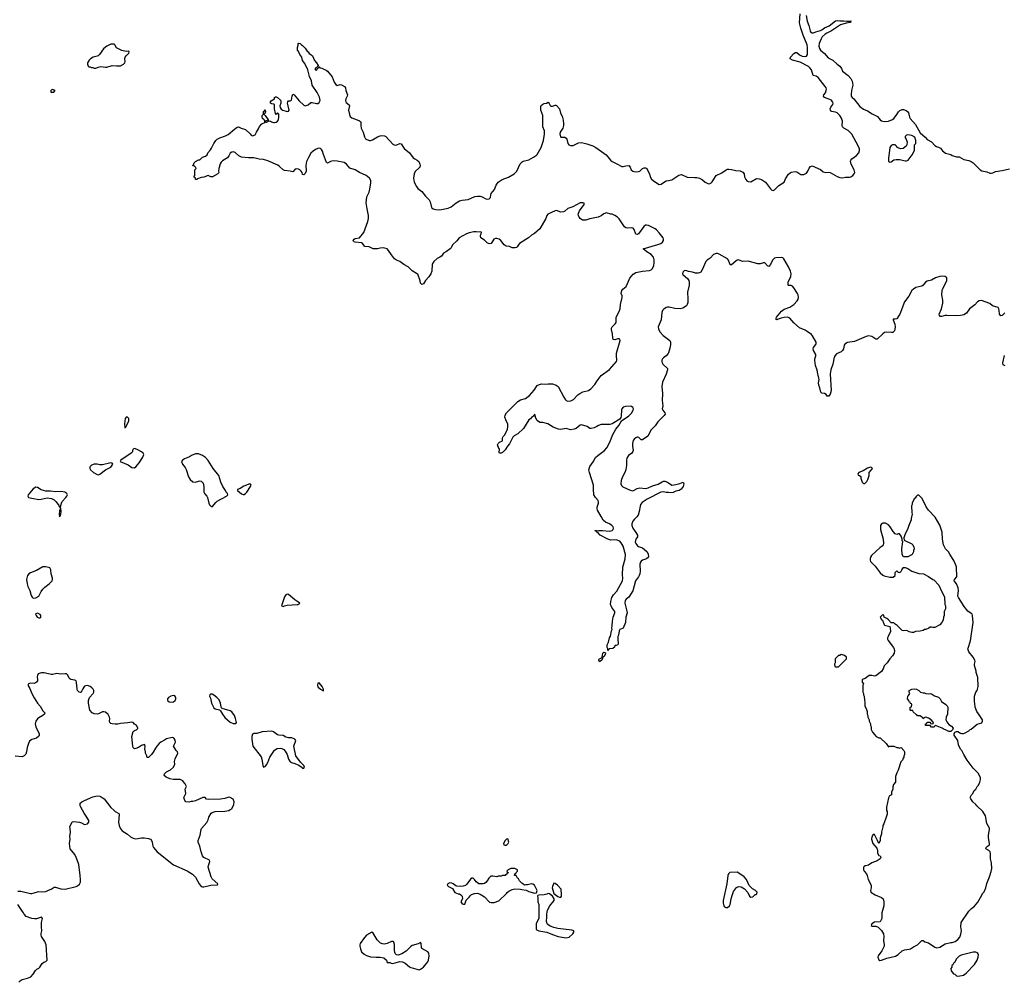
# Model space of a CAD drawing. Header units: inches. Extents: x 2323201 to 2563958, y 895391 to 1023096.
# Tile 154 of 196: x 2490655 to 2504840, y 995190 to 1009051. Entities that reach past the tile are written whole.
import ezdxf

# ---------------------------------------------------------------- set-up
doc = ezdxf.new("R2010")
doc.units = ezdxf.units.IN
doc.header["$MEASUREMENT"] = 0
for name, color, linetype in [('C4090', 7, 'Continuous'), ('C4999', 7, 'Continuous'), ('C5000', 7, 'Continuous'), ('C5909', 7, 'Continuous')]:
    doc.layers.add(name, color=color, linetype=linetype)

msp = doc.modelspace()

# ---------------------------------------------------------------- linework, layer by layer
at = {"layer": 'C4090', "color": 5, "elevation": 120}
for points in [[(2491970, 1008699), (2491910, 1008672), (2491890, 1008656), (2491864, 1008630), (2491804, 1008550), (2491787, 1008533), (2491770, 1008524), (2491712, 1008510), (2491674, 1008486), (2491658, 1008470), (2491631, 1008430), (2491631, 1008410), (2491641, 1008381), (2491650, 1008372), (2491670, 1008372), (2491690, 1008362), (2491710, 1008362), (2491730, 1008352), (2491750, 1008352), (2491786, 1008370), (2491823, 1008377), (2491890, 1008366), (2491910, 1008368), (2491990, 1008391), (2492050, 1008385), (2492110, 1008388), (2492151, 1008409), (2492169, 1008430), (2492173, 1008450), (2492169, 1008490), (2492177, 1008510), (2492190, 1008531), (2492228, 1008570), (2492234, 1008590), (2492230, 1008598), (2492190, 1008595), (2492126, 1008610), (2492050, 1008648), (2492028, 1008690), (2492017, 1008697)], [(2491130, 1008048), (2491110, 1008035), (2491105, 1008030), (2491102, 1008010), (2491110, 1008006), (2491130, 1008007), (2491146, 1008010), (2491166, 1008030)], [(2492210, 1003326), (2492190, 1003326), (2492173, 1003307), (2492165, 1003230), (2492170, 1003174), (2492182, 1003178), (2492226, 1003270), (2492226, 1003310)], [(2492310, 1002878), (2492290, 1002866), (2492282, 1002850), (2492282, 1002830), (2492262, 1002810), (2492112, 1002710), (2492102, 1002690), (2492219, 1002639), (2492270, 1002605), (2492310, 1002599), (2492330, 1002613), (2492377, 1002670), (2492429, 1002750), (2492444, 1002790), (2492435, 1002810), (2492408, 1002830), (2492350, 1002862)], [(2493230, 1002798), (2493190, 1002798), (2493130, 1002775), (2493102, 1002758), (2493030, 1002729), (2493002, 1002710), (2492985, 1002690), (2493001, 1002650), (2493041, 1002601), (2493055, 1002575), (2493085, 1002470), (2493113, 1002430), (2493150, 1002398), (2493190, 1002392), (2493230, 1002406), (2493250, 1002409), (2493270, 1002404), (2493297, 1002377), (2493310, 1002330), (2493306, 1002270), (2493309, 1002249), (2493318, 1002230), (2493351, 1002191), (2493362, 1002170), (2493379, 1002090), (2493390, 1002064), (2493410, 1002044), (2493430, 1002038), (2493480, 1002100), (2493502, 1002118), (2493633, 1002190), (2493653, 1002210), (2493649, 1002230), (2493629, 1002249), (2493622, 1002270), (2493582, 1002330), (2493554, 1002394), (2493524, 1002490), (2493443, 1002590), (2493370, 1002705), (2493330, 1002745), (2493290, 1002774)], [(2491970, 1002668), (2491850, 1002639), (2491810, 1002639), (2491770, 1002649), (2491730, 1002649), (2491690, 1002635), (2491670, 1002618), (2491666, 1002610), (2491667, 1002590), (2491676, 1002570), (2491721, 1002530), (2491770, 1002503), (2491790, 1002499), (2491810, 1002507), (2491890, 1002567), (2491969, 1002610), (2491995, 1002650), (2491990, 1002666)], [(2490890, 1002319), (2490850, 1002295), (2490778, 1002210), (2490771, 1002190), (2490782, 1002170), (2490830, 1002159), (2490930, 1002144), (2490967, 1002147), (2491050, 1002165), (2491115, 1002155), (2491150, 1002136), (2491182, 1002110), (2491218, 1002058), (2491230, 1002031), (2491243, 1002037), (2491258, 1002090), (2491269, 1002111), (2491320, 1002170), (2491334, 1002190), (2491342, 1002210), (2491336, 1002230), (2491307, 1002246), (2491255, 1002255), (2491170, 1002254), (2491097, 1002263), (2491030, 1002263), (2490963, 1002283), (2490910, 1002313)], [(2493970, 1002369), (2493886, 1002334), (2493830, 1002299), (2493793, 1002287), (2493792, 1002270), (2493850, 1002226), (2493876, 1002216), (2493890, 1002216), (2493910, 1002227), (2493929, 1002250), (2493981, 1002330), (2493989, 1002350), (2493982, 1002362)], [(2491250, 1002018), (2491244, 1002016), (2491230, 1001978), (2491223, 1001930), (2491230, 1001891), (2491244, 1001910), (2491250, 1001932), (2491254, 1001970)], [(2491030, 1001173), (2490990, 1001172), (2490900, 1001120), (2490810, 1001087), (2490786, 1001070), (2490770, 1001047), (2490755, 1000990), (2490762, 1000930), (2490772, 1000890), (2490801, 1000830), (2490821, 1000761), (2490834, 1000734), (2490850, 1000723), (2490890, 1000726), (2490930, 1000750), (2490963, 1000817), (2490988, 1000852), (2491018, 1000882), (2491082, 1000930), (2491121, 1000970), (2491127, 1000990), (2491127, 1001010), (2491109, 1001070), (2491106, 1001130), (2491090, 1001157)], [(2494510, 1000779), (2494490, 1000769), (2494470, 1000741), (2494428, 1000610), (2494450, 1000601), (2494470, 1000609), (2494510, 1000620), (2494652, 1000628), (2494662, 1000630), (2494689, 1000650), (2494618, 1000698), (2494530, 1000772)], [(2490910, 1000504), (2490890, 1000497), (2490885, 1000490), (2490891, 1000470), (2490908, 1000450), (2490930, 1000439), (2490950, 1000439), (2490959, 1000450), (2490962, 1000470), (2490950, 1000486), (2490930, 1000498)]]:
    msp.add_lwpolyline(points, close=True, dxfattribs=at)
at = {"layer": 'C4090', "color": 5, "elevation": 80}
for points in [[(2499122, 1000000), (2499118, 1000010), (2499119, 1000050), (2499139, 1000090), (2499154, 1000150), (2499166, 1000174), (2499179, 1000250), (2499189, 1000270), (2499185, 1000290), (2499193, 1000330), (2499194, 1000390), (2499204, 1000450), (2499227, 1000510), (2499229, 1000530), (2499186, 1000586), (2499175, 1000610), (2499169, 1000630), (2499170, 1000674), (2499187, 1000730), (2499208, 1000770), (2499257, 1000823), (2499338, 1000970), (2499344, 1001010), (2499338, 1001058), (2499346, 1001170), (2499379, 1001290), (2499382, 1001350), (2499348, 1001470), (2499320, 1001520), (2499300, 1001540), (2499250, 1001561), (2499170, 1001559), (2499130, 1001570), (2499019, 1001630), (2498985, 1001665), (2498969, 1001670), (2498963, 1001683), (2498946, 1001690), (2498946, 1001694), (2498963, 1001697), (2498990, 1001691), (2499004, 1001696), (2499050, 1001697), (2499154, 1001686), (2499190, 1001697), (2499203, 1001710), (2499210, 1001730), (2499203, 1001750), (2499185, 1001770), (2499151, 1001791), (2499095, 1001815), (2499063, 1001843), (2499030, 1001896), (2498981, 1001990), (2498976, 1002010), (2498977, 1002030), (2498996, 1002090), (2498996, 1002110), (2498987, 1002130), (2498950, 1002169), (2498929, 1002210), (2498920, 1002290), (2498921, 1002350), (2498862, 1002530), (2498855, 1002570), (2498870, 1002618), (2498916, 1002684), (2498953, 1002747), (2498983, 1002777), (2499081, 1002850), (2499116, 1002884), (2499164, 1002976), (2499196, 1003070), (2499244, 1003156), (2499286, 1003210), (2499325, 1003275), (2499430, 1003348), (2499470, 1003387), (2499495, 1003430), (2499497, 1003450), (2499490, 1003469), (2499470, 1003483), (2499450, 1003485), (2499381, 1003479), (2499350, 1003470), (2499330, 1003450), (2499325, 1003435), (2499320, 1003340), (2499317, 1003323), (2499302, 1003298), (2499190, 1003231), (2499158, 1003222), (2499070, 1003224), (2499030, 1003220), (2498993, 1003207), (2498970, 1003192), (2498930, 1003175), (2498890, 1003164), (2498870, 1003164), (2498830, 1003193), (2498750, 1003219), (2498730, 1003214), (2498670, 1003165), (2498644, 1003156), (2498590, 1003145), (2498530, 1003165), (2498450, 1003152), (2498417, 1003157), (2498343, 1003183), (2498262, 1003230), (2498190, 1003252), (2498148, 1003250), (2498114, 1003274), (2498105, 1003285), (2498086, 1003330), (2498082, 1003362), (2498070, 1003366), (2498058, 1003342), (2498030, 1003322), (2498016, 1003304), (2497990, 1003288), (2497950, 1003229), (2497915, 1003165), (2497830, 1003090), (2497780, 1003060), (2497759, 1003041), (2497710, 1002942), (2497681, 1002910), (2497650, 1002858), (2497610, 1002818), (2497590, 1002808), (2497566, 1002810), (2497558, 1002830), (2497566, 1002850), (2497566, 1002870), (2497558, 1002878), (2497539, 1002930), (2497548, 1002950), (2497568, 1002970), (2497613, 1002987), (2497613, 1003030), (2497621, 1003050), (2497645, 1003075), (2497684, 1003156), (2497690, 1003190), (2497686, 1003226), (2497657, 1003290), (2497646, 1003330), (2497650, 1003356), (2497670, 1003390), (2497830, 1003554), (2497870, 1003577), (2497943, 1003597), (2498000, 1003640), (2498065, 1003715), (2498110, 1003784), (2498130, 1003795), (2498172, 1003808), (2498230, 1003801), (2498270, 1003808), (2498330, 1003808), (2498386, 1003790), (2498412, 1003770), (2498494, 1003614), (2498519, 1003579), (2498530, 1003568), (2498550, 1003560), (2498597, 1003563), (2498636, 1003584), (2498698, 1003650), (2498724, 1003670), (2498770, 1003693), (2498850, 1003714), (2498882, 1003738), (2498941, 1003799), (2498973, 1003850), (2499034, 1003930), (2499150, 1004016), (2499252, 1004128), (2499260, 1004150), (2499251, 1004211), (2499253, 1004250), (2499307, 1004430), (2499299, 1004450), (2499290, 1004456), (2499270, 1004456), (2499230, 1004443), (2499207, 1004447), (2499199, 1004470), (2499196, 1004530), (2499180, 1004590), (2499182, 1004610), (2499190, 1004630), (2499233, 1004670), (2499248, 1004690), (2499247, 1004770), (2499292, 1004850), (2499308, 1004890), (2499312, 1004950), (2499336, 1005050), (2499333, 1005073), (2499321, 1005110), (2499328, 1005150), (2499344, 1005170), (2499394, 1005210), (2499447, 1005330), (2499491, 1005389), (2499530, 1005410), (2499630, 1005432), (2499730, 1005441), (2499751, 1005449), (2499772, 1005468), (2499789, 1005510), (2499796, 1005550), (2499795, 1005595), (2499785, 1005630), (2499751, 1005671), (2499689, 1005710), (2499638, 1005750), (2499850, 1005813), (2499890, 1005830), (2499916, 1005850), (2499930, 1005870), (2499931, 1005890), (2499926, 1005910), (2499870, 1005984), (2499830, 1006025), (2499810, 1006038), (2499714, 1006090), (2499687, 1006093), (2499669, 1006091), (2499646, 1006074), (2499570, 1005969), (2499550, 1005957), (2499530, 1005962), (2499510, 1006029), (2499494, 1006050), (2499470, 1006055), (2499410, 1006050), (2499390, 1006053), (2499370, 1006069), (2499290, 1006184), (2499266, 1006210), (2499230, 1006233), (2499191, 1006249), (2499170, 1006251), (2499110, 1006269), (2499070, 1006258), (2499030, 1006229), (2498990, 1006209), (2498870, 1006184), (2498810, 1006163), (2498765, 1006165), (2498730, 1006189), (2498713, 1006210), (2498704, 1006230), (2498702, 1006250), (2498721, 1006299), (2498789, 1006390), (2498788, 1006408), (2498770, 1006415), (2498730, 1006413), (2498623, 1006357), (2498550, 1006332), (2498510, 1006295), (2498490, 1006283), (2498450, 1006278), (2498390, 1006303), (2498370, 1006301), (2498266, 1006250), (2498248, 1006232), (2498234, 1006190), (2498150, 1006039), (2498070, 1005974), (2498030, 1005950), (2497987, 1005910), (2497858, 1005830), (2497839, 1005810), (2497821, 1005779), (2497811, 1005770), (2497795, 1005765), (2497750, 1005767), (2497710, 1005783), (2497662, 1005790), (2497635, 1005810), (2497589, 1005870), (2497563, 1005890), (2497530, 1005902), (2497510, 1005902), (2497488, 1005892), (2497450, 1005830), (2497430, 1005822), (2497410, 1005828), (2497390, 1005840), (2497350, 1005877), (2497299, 1005910), (2497292, 1005930), (2497292, 1005950), (2497304, 1005970), (2497306, 1005990), (2497230, 1005997), (2497196, 1005996), (2497130, 1005983), (2497090, 1005970), (2496988, 1005912), (2496953, 1005867), (2496889, 1005811), (2496872, 1005768), (2496858, 1005750), (2496806, 1005714), (2496759, 1005690), (2496730, 1005648), (2496710, 1005631), (2496669, 1005611), (2496623, 1005570), (2496600, 1005530), (2496594, 1005430), (2496579, 1005390), (2496551, 1005349), (2496502, 1005298), (2496472, 1005248), (2496450, 1005237), (2496430, 1005258), (2496424, 1005290), (2496390, 1005388), (2496370, 1005395), (2496310, 1005436), (2496251, 1005491), (2496190, 1005524), (2496130, 1005567), (2496085, 1005590), (2496057, 1005610), (2496010, 1005666), (2495970, 1005730), (2495950, 1005750), (2495930, 1005758), (2495890, 1005764), (2495850, 1005762), (2495810, 1005752), (2495750, 1005753), (2495690, 1005779), (2495630, 1005785), (2495596, 1005830), (2495580, 1005840), (2495486, 1005850), (2495473, 1005853), (2495463, 1005863), (2495459, 1005870), (2495474, 1005890), (2495490, 1005901), (2495550, 1005911), (2495611, 1005989), (2495673, 1006147), (2495681, 1006190), (2495679, 1006230), (2495659, 1006330), (2495648, 1006412), (2495658, 1006502), (2495689, 1006570), (2495699, 1006610), (2495716, 1006704), (2495716, 1006736), (2495694, 1006770), (2495646, 1006810), (2495550, 1006851), (2495490, 1006888), (2495410, 1006914), (2495365, 1006970), (2495330, 1006995), (2495230, 1007015), (2495170, 1007020), (2495131, 1007010), (2495090, 1006987), (2495074, 1006994), (2495032, 1007110), (2495020, 1007160), (2495004, 1007184), (2494990, 1007195), (2494970, 1007199), (2494950, 1007197), (2494918, 1007182), (2494881, 1007159), (2494852, 1007128), (2494814, 1007066), (2494787, 1007010), (2494778, 1006950), (2494781, 1006870), (2494770, 1006838), (2494750, 1006817), (2494730, 1006822), (2494724, 1006850), (2494711, 1006871), (2494690, 1006888), (2494670, 1006898), (2494650, 1006902), (2494623, 1006897), (2494590, 1006862), (2494552, 1006872), (2494470, 1006880), (2494450, 1006890), (2494399, 1006939), (2494375, 1006955), (2494230, 1007021), (2494170, 1007038), (2494104, 1007044), (2494030, 1007063), (2493950, 1007063), (2493850, 1007073), (2493814, 1007090), (2493759, 1007139), (2493730, 1007148), (2493710, 1007145), (2493690, 1007130), (2493676, 1007110), (2493670, 1007089), (2493650, 1007063), (2493579, 1007021), (2493558, 1007002), (2493544, 1006976), (2493530, 1006922), (2493523, 1006910), (2493521, 1006870), (2493525, 1006850), (2493520, 1006840), (2493512, 1006830), (2493434, 1006790), (2493410, 1006789), (2493370, 1006809), (2493310, 1006786), (2493270, 1006779), (2493218, 1006762), (2493210, 1006749), (2493189, 1006749), (2493186, 1006770), (2493166, 1006790), (2493178, 1006810), (2493178, 1006890), (2493198, 1006910), (2493190, 1006926), (2493170, 1006946), (2493150, 1006946), (2493148, 1006950), (2493158, 1006962), (2493169, 1006990), (2493190, 1007011), (2493230, 1007032), (2493250, 1007032), (2493289, 1007070), (2493330, 1007084), (2493356, 1007104), (2493367, 1007133), (2493405, 1007175), (2493420, 1007200), (2493452, 1007270), (2493481, 1007310), (2493502, 1007330), (2493539, 1007350), (2493621, 1007379), (2493661, 1007399), (2493750, 1007477), (2493790, 1007504), (2493810, 1007508), (2493847, 1007487), (2493910, 1007468), (2493978, 1007410), (2493992, 1007390), (2494010, 1007378), (2494048, 1007392), (2494066, 1007430), (2494098, 1007482), (2494110, 1007514), (2494146, 1007550), (2494187, 1007573), (2494188, 1007590), (2494178, 1007610), (2494155, 1007630), (2494148, 1007650), (2494148, 1007670), (2494168, 1007690), (2494169, 1007730), (2494182, 1007738), (2494190, 1007751), (2494194, 1007750), (2494198, 1007730), (2494190, 1007706), (2494178, 1007702), (2494174, 1007690), (2494190, 1007674), (2494234, 1007610), (2494234, 1007606), (2494194, 1007590), (2494198, 1007578), (2494210, 1007574), (2494250, 1007594), (2494271, 1007591), (2494282, 1007582), (2494310, 1007571), (2494328, 1007572), (2494350, 1007578), (2494368, 1007590), (2494382, 1007610), (2494389, 1007650), (2494388, 1007690), (2494370, 1007708), (2494350, 1007688), (2494340, 1007700), (2494327, 1007770), (2494328, 1007828), (2494316, 1007836), (2494290, 1007839), (2494268, 1007850), (2494268, 1007870), (2494276, 1007884), (2494326, 1007910), (2494328, 1007930), (2494340, 1007940), (2494350, 1007942), (2494370, 1007932), (2494411, 1007891), (2494417, 1007877), (2494419, 1007850), (2494403, 1007810), (2494408, 1007788), (2494422, 1007762), (2494447, 1007747), (2494510, 1007727), (2494530, 1007732), (2494539, 1007750), (2494522, 1007810), (2494515, 1007850), (2494518, 1007870), (2494530, 1007882), (2494550, 1007885), (2494570, 1007894), (2494579, 1007950), (2494590, 1007978), (2494610, 1007971), (2494681, 1007881), (2494750, 1007821), (2494770, 1007811), (2494810, 1007824), (2494850, 1007859), (2494870, 1007859), (2494930, 1007843), (2494950, 1007845), (2494970, 1007859), (2494982, 1007890), (2494975, 1007935), (2494942, 1008002), (2494870, 1008109), (2494858, 1008170), (2494830, 1008233), (2494808, 1008328), (2494761, 1008421), (2494730, 1008465), (2494722, 1008510), (2494690, 1008549), (2494665, 1008605), (2494658, 1008610), (2494658, 1008650), (2494666, 1008686), (2494666, 1008710), (2494670, 1008714), (2494694, 1008710), (2494714, 1008690), (2494730, 1008682), (2494770, 1008642), (2494798, 1008598), (2494811, 1008590), (2494825, 1008565), (2494850, 1008552), (2494874, 1008530), (2494902, 1008462), (2494930, 1008432), (2494954, 1008390), (2494954, 1008386), (2494914, 1008350), (2494914, 1008330), (2494930, 1008326), (2494938, 1008330), (2494946, 1008354), (2494962, 1008358), (2494966, 1008374), (2494970, 1008374), (2494978, 1008358), (2495010, 1008354), (2495037, 1008337), (2495070, 1008326), (2495090, 1008311), (2495156, 1008230), (2495188, 1008150), (2495210, 1008119), (2495230, 1008106), (2495270, 1008118), (2495290, 1008115), (2495336, 1008090), (2495351, 1008070), (2495356, 1008030), (2495376, 1007970), (2495375, 1007950), (2495353, 1007910), (2495348, 1007890), (2495353, 1007870), (2495361, 1007861), (2495404, 1007824), (2495408, 1007810), (2495392, 1007748), (2495405, 1007685), (2495418, 1007658), (2495439, 1007639), (2495517, 1007610), (2495553, 1007593), (2495563, 1007583), (2495569, 1007569), (2495569, 1007530), (2495577, 1007490), (2495606, 1007430), (2495623, 1007363), (2495637, 1007337), (2495690, 1007313), (2495710, 1007312), (2495739, 1007321), (2495810, 1007363), (2495850, 1007380), (2495870, 1007386), (2495910, 1007381), (2495930, 1007368), (2496030, 1007261), (2496050, 1007247), (2496070, 1007244), (2496090, 1007248), (2496130, 1007267), (2496150, 1007262), (2496196, 1007196), (2496270, 1007133), (2496323, 1007063), (2496346, 1007046), (2496381, 1007030), (2496407, 1007010), (2496422, 1006970), (2496425, 1006950), (2496419, 1006930), (2496410, 1006917), (2496355, 1006865), (2496337, 1006830), (2496331, 1006770), (2496338, 1006710), (2496370, 1006647), (2496390, 1006621), (2496450, 1006578), (2496501, 1006510), (2496556, 1006456), (2496570, 1006430), (2496590, 1006349), (2496610, 1006329), (2496650, 1006316), (2496710, 1006313), (2496830, 1006336), (2496870, 1006355), (2496944, 1006416), (2496990, 1006441), (2497030, 1006454), (2497116, 1006464), (2497210, 1006503), (2497250, 1006509), (2497289, 1006509), (2497320, 1006500), (2497370, 1006473), (2497392, 1006468), (2497418, 1006470), (2497438, 1006490), (2497442, 1006530), (2497449, 1006550), (2497495, 1006605), (2497521, 1006670), (2497548, 1006710), (2497604, 1006750), (2497697, 1006783), (2497778, 1006830), (2497815, 1006870), (2497866, 1006974), (2497896, 1007004), (2497910, 1007012), (2497990, 1007035), (2498057, 1007070), (2498100, 1007100), (2498110, 1007110), (2498166, 1007210), (2498200, 1007310), (2498218, 1007402), (2498216, 1007450), (2498191, 1007510), (2498192, 1007670), (2498162, 1007750), (2498161, 1007799), (2498166, 1007814), (2498190, 1007836), (2498210, 1007846), (2498246, 1007850), (2498270, 1007862), (2498285, 1007845), (2498297, 1007817), (2498307, 1007807), (2498330, 1007806), (2498370, 1007822), (2498380, 1007820), (2498390, 1007814), (2498430, 1007766), (2498446, 1007706), (2498470, 1007662), (2498485, 1007605), (2498492, 1007552), (2498490, 1007530), (2498478, 1007490), (2498441, 1007430), (2498436, 1007410), (2498445, 1007365), (2498450, 1007358), (2498510, 1007359), (2498527, 1007347), (2498536, 1007330), (2498552, 1007270), (2498568, 1007248), (2498590, 1007238), (2498630, 1007240), (2498704, 1007276), (2498750, 1007281), (2498824, 1007264), (2498910, 1007233), (2498957, 1007210), (2499072, 1007130), (2499103, 1007103), (2499166, 1007030), (2499190, 1007010), (2499258, 1006978), (2499330, 1006935), (2499350, 1006935), (2499390, 1006947), (2499430, 1006950), (2499448, 1006928), (2499465, 1006890), (2499489, 1006870), (2499504, 1006864), (2499541, 1006859), (2499570, 1006863), (2499588, 1006872), (2499630, 1006909), (2499650, 1006918), (2499670, 1006920), (2499688, 1006908), (2499696, 1006896), (2499729, 1006830), (2499736, 1006790), (2499756, 1006756), (2499799, 1006719), (2499870, 1006680), (2499896, 1006684), (2499943, 1006717), (2499970, 1006729), (2500000, 1006736)], [(2500000, 1004912), (2499987, 1004913), (2499970, 1004906), (2499937, 1004883), (2499918, 1004862), (2499906, 1004834), (2499895, 1004730), (2499854, 1004630), (2499858, 1004598), (2499878, 1004558), (2499924, 1004504), (2500000, 1004447)], [(2500000, 1004254), (2499996, 1004244), (2499971, 1004210), (2499930, 1004184), (2499917, 1004170), (2499907, 1004150), (2499905, 1004130), (2499909, 1004110), (2499923, 1004090), (2499986, 1004030), (2499989, 1004010), (2499971, 1003949), (2499918, 1003830), (2499906, 1003770), (2499916, 1003670), (2499910, 1003570), (2499919, 1003490), (2499913, 1003450), (2499919, 1003430), (2499951, 1003390), (2499955, 1003370), (2499942, 1003350), (2499850, 1003260), (2499810, 1003205), (2499753, 1003147), (2499706, 1003054), (2499630, 1003003), (2499610, 1003003), (2499575, 1003035), (2499560, 1003040), (2499550, 1003040), (2499530, 1003032), (2499506, 1003010), (2499495, 1002990), (2499485, 1002950), (2499483, 1002910), (2499492, 1002850), (2499488, 1002832), (2499472, 1002810), (2499426, 1002774), (2499402, 1002738), (2499397, 1002710), (2499399, 1002630), (2499390, 1002574), (2499379, 1002541), (2499338, 1002470), (2499322, 1002418), (2499314, 1002370), (2499323, 1002343), (2499345, 1002325), (2499450, 1002278), (2499490, 1002269), (2499510, 1002275), (2499550, 1002300), (2499590, 1002312), (2499670, 1002300), (2499710, 1002308), (2499770, 1002337), (2499855, 1002365), (2499910, 1002398), (2499930, 1002405), (2499950, 1002405), (2499990, 1002390), (2500000, 1002384)], [(2500000, 1002241), (2499970, 1002243), (2499930, 1002252), (2499890, 1002248), (2499694, 1002146), (2499623, 1002097), (2499599, 1002070), (2499592, 1002048), (2499582, 1001970), (2499563, 1001917), (2499548, 1001892), (2499510, 1001856), (2499490, 1001830), (2499476, 1001790), (2499475, 1001770), (2499487, 1001730), (2499523, 1001683), (2499555, 1001630), (2499556, 1001604), (2499533, 1001570), (2499526, 1001550), (2499524, 1001530), (2499530, 1001507), (2499554, 1001474), (2499570, 1001465), (2499627, 1001447), (2499690, 1001393), (2499710, 1001358), (2499714, 1001310), (2499686, 1001290), (2499629, 1001271), (2499607, 1001253), (2499599, 1001241), (2499590, 1001210), (2499594, 1001110), (2499589, 1001070), (2499582, 1001050), (2499572, 1001030), (2499526, 1000970), (2499490, 1000826), (2499430, 1000735), (2499392, 1000708), (2499377, 1000690), (2499374, 1000650), (2499404, 1000536), (2499405, 1000510), (2499390, 1000450), (2499381, 1000370), (2499351, 1000290), (2499302, 1000270), (2499291, 1000250), (2499282, 1000190), (2499271, 1000169), (2499271, 1000130), (2499278, 1000070), (2499272, 1000050), (2499250, 1000038), (2499230, 1000038), (2499222, 1000018), (2499204, 1000000)]]:
    msp.add_lwpolyline(points, dxfattribs=at)
at = {"layer": 'C4999', "color": 5}
for points, elevation in [([(2499010, 999806), (2498998, 999830), (2499000, 999840), (2499006, 999850), (2499038, 999862), (2499048, 999872), (2499058, 999930), (2499070, 999942), (2499094, 999934), (2499091, 999910), (2499070, 999878), (2499062, 999878), (2499052, 999868), (2499052, 999852), (2499042, 999830)], 80), ([(2494970, 999502), (2494950, 999497), (2494945, 999470), (2494950, 999446), (2494990, 999409), (2495030, 999388), (2495033, 999410), (2495012, 999450)], 120), ([(2492870, 999321), (2492832, 999310), (2492801, 999290), (2492783, 999270), (2492786, 999246), (2492808, 999228), (2492850, 999223), (2492870, 999227), (2492895, 999250), (2492904, 999270), (2492904, 999290), (2492890, 999314)], 120), ([(2493430, 999337), (2493403, 999337), (2493396, 999330), (2493391, 999310), (2493402, 999282), (2493417, 999210), (2493450, 999144), (2493470, 999128), (2493534, 999114), (2493550, 999098), (2493575, 999050), (2493610, 999004), (2493690, 998935), (2493730, 998917), (2493770, 998916), (2493781, 998930), (2493766, 998990), (2493750, 999030), (2493710, 999086), (2493690, 999100), (2493574, 999134), (2493564, 999144), (2493558, 999158), (2493550, 999210), (2493530, 999256), (2493496, 999290), (2493450, 999327)], 120), ([(2494290, 998804), (2494150, 998797), (2494070, 998775), (2494027, 998773), (2494010, 998764), (2494001, 998730), (2494000, 998690), (2494016, 998590), (2494135, 998435), (2494144, 998404), (2494156, 998310), (2494169, 998289), (2494190, 998298), (2494210, 998322), (2494230, 998356), (2494259, 998430), (2494326, 998534), (2494365, 998555), (2494410, 998560), (2494430, 998557), (2494461, 998541), (2494480, 998520), (2494509, 998470), (2494530, 998401), (2494550, 998365), (2494570, 998353), (2494621, 998341), (2494677, 998317), (2494724, 998284), (2494730, 998274), (2494750, 998274), (2494758, 998290), (2494748, 998310), (2494699, 998359), (2494636, 998450), (2494604, 998590), (2494634, 998670), (2494619, 998690), (2494578, 998710), (2494530, 998712), (2494490, 998719), (2494450, 998743), (2494390, 998747), (2494370, 998753), (2494310, 998798)], 120), ([(2497690, 997255), (2497670, 997249), (2497650, 997234), (2497627, 997190), (2497631, 997171), (2497643, 997163), (2497670, 997166), (2497692, 997188), (2497701, 997210)], 120), ([(2497790, 996828), (2497733, 996827), (2497694, 996810), (2497674, 996790), (2497678, 996778), (2497693, 996773), (2497693, 996767), (2497678, 996762), (2497673, 996747), (2497658, 996742), (2497650, 996726), (2497613, 996727), (2497590, 996718), (2497550, 996718), (2497530, 996708), (2497470, 996718), (2497444, 996716), (2497412, 996688), (2497391, 996650), (2497371, 996629), (2497350, 996615), (2497330, 996609), (2497269, 996609), (2497230, 996638), (2497209, 996670), (2497190, 996689), (2497170, 996689), (2497150, 996676), (2497099, 996601), (2497076, 996584), (2497046, 996574), (2497010, 996569), (2496953, 996573), (2496938, 996578), (2496902, 996610), (2496883, 996617), (2496850, 996622), (2496822, 996610), (2496814, 996590), (2496834, 996570), (2496890, 996542), (2496923, 996483), (2496970, 996465), (2496990, 996462), (2497011, 996451), (2497031, 996431), (2497034, 996390), (2497012, 996350), (2497030, 996322), (2497050, 996314), (2497070, 996314), (2497087, 996373), (2497130, 996414), (2497143, 996437), (2497164, 996456), (2497209, 996471), (2497250, 996472), (2497290, 996458), (2497350, 996422), (2497426, 996346), (2497450, 996338), (2497490, 996338), (2497558, 996362), (2497668, 996470), (2497676, 996484), (2497700, 996500), (2497750, 996525), (2497790, 996538), (2497870, 996532), (2497890, 996525), (2497950, 996516), (2497990, 996498), (2498070, 996472), (2498102, 996478), (2498108, 996510), (2498070, 996588), (2498050, 996604), (2498030, 996609), (2497970, 996595), (2497945, 996595), (2497930, 996588), (2497906, 996610), (2497890, 996618), (2497858, 996650), (2497840, 996680), (2497829, 996689), (2497810, 996726), (2497790, 996726), (2497786, 996730), (2497787, 996753), (2497802, 996758), (2497806, 996770), (2497826, 996790), (2497826, 996810)], 120), ([(2498350, 996619), (2498331, 996570), (2498328, 996550), (2498351, 996471), (2498410, 996425), (2498430, 996416), (2498450, 996416), (2498459, 996430), (2498463, 996450), (2498454, 996530), (2498402, 996590), (2498372, 996612)], 120), ([(2498270, 996468), (2498250, 996458), (2498211, 996449), (2498133, 996447), (2498118, 996442), (2498114, 996430), (2498122, 996410), (2498118, 996350), (2498132, 996312), (2498134, 996290), (2498132, 996112), (2498094, 996030), (2498094, 995950), (2498133, 995933), (2498250, 995911), (2498330, 995876), (2498414, 995850), (2498530, 995831), (2498570, 995842), (2498625, 995890), (2498639, 995910), (2498638, 995930), (2498610, 995941), (2498406, 995966), (2498350, 995977), (2498297, 995997), (2498262, 996022), (2498254, 996034), (2498245, 996065), (2498244, 996090), (2498249, 996110), (2498249, 996169), (2498259, 996230), (2498294, 996290), (2498357, 996370), (2498353, 996390), (2498329, 996430), (2498290, 996462)], 120), ([(2495730, 995911), (2495650, 995867), (2495623, 995837), (2495561, 995750), (2495554, 995730), (2495554, 995710), (2495563, 995670), (2495581, 995630), (2495616, 995596), (2495650, 995575), (2495710, 995559), (2495790, 995551), (2495850, 995551), (2495902, 995542), (2495938, 995510), (2495950, 995474), (2495990, 995474), (2496005, 995465), (2496030, 995461), (2496130, 995491), (2496170, 995486), (2496210, 995466), (2496271, 995411), (2496290, 995401), (2496330, 995395), (2496390, 995373), (2496410, 995371), (2496430, 995377), (2496475, 995410), (2496510, 995458), (2496536, 995484), (2496546, 995510), (2496553, 995570), (2496549, 995610), (2496534, 995630), (2496450, 995679), (2496444, 995690), (2496439, 995750), (2496430, 995762), (2496394, 995746), (2496310, 995721), (2496290, 995707), (2496221, 995639), (2496162, 995598), (2496110, 995580), (2496084, 995584), (2496064, 995604), (2496058, 995618), (2496053, 995653), (2496056, 995736), (2496046, 995770), (2496030, 995778), (2496010, 995776), (2495950, 995748), (2495910, 995739), (2495883, 995743), (2495855, 995755), (2495803, 995803), (2495750, 995897)], 120)]:
    msp.add_lwpolyline(points, close=True, dxfattribs=dict(at, elevation=elevation))
for points, elevation in [([(2499204, 1000000), (2499202, 999998), (2499154, 999990), (2499138, 999982), (2499130, 999966), (2499126, 999966), (2499126, 999990), (2499122, 1000000)], 80), ([(2490630, 996501), (2490670, 996501), (2490810, 996471), (2490831, 996471), (2490863, 996477), (2490910, 996494), (2490930, 996496), (2490990, 996491), (2491030, 996498), (2491070, 996519), (2491110, 996533), (2491150, 996559), (2491170, 996562), (2491250, 996535), (2491310, 996532), (2491470, 996570), (2491490, 996581), (2491515, 996605), (2491530, 996630), (2491532, 996670), (2491528, 996730), (2491506, 996886), (2491476, 996976), (2491450, 997030), (2491383, 997110), (2491373, 997190), (2491381, 997250), (2491376, 997290), (2491386, 997350), (2491384, 997404), (2491378, 997430), (2491410, 997502), (2491430, 997505), (2491515, 997495), (2491545, 997485), (2491590, 997461), (2491630, 997471), (2491650, 997494), (2491650, 997518), (2491624, 997570), (2491584, 997624), (2491537, 997710), (2491529, 997730), (2491529, 997770), (2491550, 997790), (2491589, 997810), (2491710, 997859), (2491770, 997874), (2491810, 997871), (2491830, 997863), (2491873, 997833), (2491969, 997709), (2492010, 997667), (2492030, 997651), (2492083, 997623), (2492090, 997612), (2492078, 997490), (2492088, 997450), (2492104, 997410), (2492131, 997370), (2492210, 997321), (2492250, 997283), (2492290, 997264), (2492330, 997258), (2492410, 997271), (2492450, 997271), (2492510, 997261), (2492538, 997250), (2492556, 997230), (2492566, 997210), (2492575, 997150), (2492583, 997130), (2492635, 997070), (2492870, 996881), (2493070, 996795), (2493147, 996747), (2493190, 996703), (2493241, 996610), (2493271, 996571), (2493290, 996563), (2493310, 996564), (2493410, 996591), (2493506, 996594), (2493508, 996610), (2493430, 996682), (2493413, 996710), (2493373, 996850), (2493374, 996870), (2493395, 996930), (2493389, 996949), (2493310, 996989), (2493289, 997010), (2493269, 997069), (2493251, 997150), (2493227, 997207), (2493227, 997230), (2493255, 997310), (2493268, 997390), (2493275, 997405), (2493350, 997490), (2493369, 997530), (2493381, 997570), (2493416, 997624), (2493430, 997634), (2493471, 997649), (2493610, 997655), (2493670, 997666), (2493690, 997676), (2493710, 997690), (2493739, 997750), (2493746, 997790), (2493730, 997829), (2493690, 997853), (2493670, 997856), (2493610, 997837), (2493550, 997825), (2493370, 997824), (2493349, 997829), (2493329, 997849), (2493293, 997853), (2493190, 997804), (2493150, 997794), (2493126, 997794), (2493090, 997782), (2493050, 997788), (2493035, 997810), (2493022, 997850), (2493049, 997910), (2493038, 997970), (2493058, 998010), (2493038, 998050), (2493015, 998075), (2493008, 998090), (2492966, 998110), (2492870, 998109), (2492819, 998119), (2492764, 998144), (2492735, 998170), (2492744, 998190), (2492770, 998219), (2492830, 998251), (2492873, 998290), (2492889, 998330), (2492884, 998370), (2492893, 998410), (2492935, 998490), (2492928, 998510), (2492909, 998529), (2492869, 998589), (2492902, 998650), (2492896, 998676), (2492880, 998700), (2492869, 998709), (2492850, 998713), (2492770, 998696), (2492744, 998676), (2492690, 998649), (2492666, 998630), (2492631, 998590), (2492610, 998562), (2492577, 998503), (2492552, 998470), (2492510, 998428), (2492490, 998428), (2492488, 998450), (2492469, 998489), (2492469, 998510), (2492459, 998550), (2492462, 998590), (2492454, 998614), (2492410, 998602), (2492368, 998572), (2492330, 998556), (2492310, 998554), (2492289, 998569), (2492284, 998590), (2492269, 998731), (2492290, 998802), (2492320, 998820), (2492336, 998824), (2492356, 998844), (2492356, 998856), (2492338, 998890), (2492310, 998909), (2492290, 998929), (2492270, 998937), (2492215, 998925), (2492110, 998915), (2492070, 998906), (2492030, 998905), (2491990, 998910), (2491970, 998918), (2491956, 998930), (2491951, 998950), (2491955, 998990), (2491950, 999010), (2491928, 999048), (2491890, 999082), (2491870, 999087), (2491850, 999086), (2491790, 999055), (2491770, 999050), (2491730, 999054), (2491698, 999070), (2491666, 999110), (2491649, 999210), (2491648, 999250), (2491663, 999290), (2491712, 999348), (2491723, 999370), (2491722, 999390), (2491713, 999410), (2491696, 999430), (2491670, 999450), (2491630, 999462), (2491610, 999461), (2491590, 999452), (2491579, 999441), (2491563, 999417), (2491550, 999386), (2491536, 999370), (2491530, 999365), (2491510, 999370), (2491490, 999390), (2491482, 999410), (2491476, 999510), (2491469, 999529), (2491450, 999541), (2491393, 999550), (2491379, 999559), (2491368, 999570), (2491350, 999615), (2491330, 999630), (2491310, 999632), (2491250, 999626), (2491190, 999639), (2491130, 999624), (2491110, 999623), (2491010, 999644), (2490970, 999647), (2490950, 999643), (2490924, 999630), (2490911, 999610), (2490909, 999590), (2490914, 999546), (2490911, 999529), (2490900, 999510), (2490870, 999495), (2490810, 999498), (2490782, 999490), (2490775, 999470), (2490802, 999422), (2490830, 999351), (2490864, 999284), (2490910, 999210), (2490950, 999164), (2490990, 999101), (2491019, 999070), (2491014, 999050), (2490988, 999030), (2490930, 998999), (2490910, 998982), (2490889, 998951), (2490883, 998930), (2490880, 998910), (2490889, 998870), (2490936, 998770), (2490937, 998750), (2490930, 998733), (2490896, 998704), (2490830, 998686), (2490798, 998661), (2490782, 998630), (2490763, 998570), (2490752, 998508), (2490743, 998477), (2490721, 998450), (2490690, 998438), (2490590, 998444)], 120), ([(2490643, 995190), (2490661, 995210), (2490692, 995230), (2490770, 995249), (2490814, 995270), (2490850, 995307), (2490881, 995359), (2490902, 995378), (2490930, 995393), (2490945, 995410), (2490978, 995462), (2491002, 995478), (2491034, 995490), (2491049, 995510), (2491035, 995730), (2491019, 995779), (2490969, 995849), (2490964, 995870), (2490965, 995895), (2490975, 995930), (2490975, 995950), (2490969, 995971), (2490968, 996050), (2490986, 996110), (2490970, 996126), (2490896, 996104), (2490870, 996104), (2490829, 996109), (2490750, 996138), (2490722, 996170), (2490712, 996192), (2490695, 996210), (2490630, 996308)], 120)]:
    msp.add_lwpolyline(points, dxfattribs=dict(at, elevation=elevation))
at = {"layer": 'C5000', "color": 5}
for points, elevation in [([(2500000, 1006736), (2500050, 1006747), (2500150, 1006812), (2500190, 1006821), (2500270, 1006782), (2500381, 1006781), (2500410, 1006779), (2500450, 1006768), (2500490, 1006746), (2500531, 1006710), (2500570, 1006691), (2500590, 1006686), (2500610, 1006695), (2500630, 1006715), (2500690, 1006807), (2500773, 1006847), (2500834, 1006890), (2500850, 1006898), (2500870, 1006901), (2500910, 1006896), (2500970, 1006878), (2501033, 1006873), (2501074, 1006854), (2501090, 1006831), (2501099, 1006790), (2501115, 1006750), (2501130, 1006730), (2501150, 1006720), (2501190, 1006717), (2501270, 1006763), (2501310, 1006762), (2501343, 1006750), (2501402, 1006710), (2501470, 1006617), (2501490, 1006597), (2501510, 1006591), (2501530, 1006599), (2501594, 1006666), (2501669, 1006710), (2501690, 1006758), (2501730, 1006825), (2501753, 1006847), (2501770, 1006856), (2501830, 1006867), (2501850, 1006861), (2501910, 1006821), (2501950, 1006821), (2501990, 1006841), (2502010, 1006870), (2502030, 1006915), (2502050, 1006936), (2502070, 1006947), (2502192, 1006892), (2502230, 1006861), (2502270, 1006851), (2502310, 1006854), (2502330, 1006851), (2502430, 1006793), (2502470, 1006777), (2502510, 1006773), (2502550, 1006784), (2502610, 1006782), (2502630, 1006788), (2502658, 1006810), (2502676, 1006830), (2502687, 1006850), (2502679, 1006890), (2502633, 1006970), (2502624, 1007016), (2502627, 1007030), (2502644, 1007050), (2502710, 1007094), (2502746, 1007134), (2502756, 1007170), (2502754, 1007190), (2502736, 1007236), (2502645, 1007405), (2502590, 1007456), (2502527, 1007490), (2502508, 1007508), (2502504, 1007530), (2502510, 1007590), (2502494, 1007634), (2502470, 1007672), (2502430, 1007709), (2502410, 1007718), (2502351, 1007731), (2502334, 1007750), (2502331, 1007770), (2502340, 1007790), (2502370, 1007828), (2502374, 1007850), (2502367, 1007870), (2502350, 1007891), (2502252, 1007930), (2502236, 1007950), (2502242, 1007970), (2502263, 1007997), (2502276, 1008030), (2502278, 1008050), (2502274, 1008070), (2502261, 1008090), (2502158, 1008218), (2502130, 1008236), (2502086, 1008250), (2502062, 1008330), (2502040, 1008360), (2502019, 1008379), (2501899, 1008439), (2501788, 1008470), (2501755, 1008490), (2501762, 1008510), (2501810, 1008564), (2501830, 1008577), (2501850, 1008577), (2501890, 1008544), (2501930, 1008526), (2501970, 1008523), (2501990, 1008527), (2502004, 1008550), (2502007, 1008650), (2502002, 1008690), (2501943, 1008830), (2501910, 1008930), (2501890, 1009008), (2501898, 1009138)], 80), ([(2501984, 1009110), (2502000, 1009030), (2502025, 1008970), (2502043, 1008890), (2502050, 1008876), (2502070, 1008860), (2502090, 1008860), (2502124, 1008876), (2502190, 1008894), (2502210, 1008904), (2502248, 1008932), (2502315, 1008965), (2502410, 1009037), (2502430, 1009041), (2502470, 1009033), (2502530, 1009037), (2502570, 1009030), (2502634, 1009030), (2502631, 1009029), (2502622, 1009018), (2502622, 1009010), (2502560, 1009000), (2502481, 1008979), (2502350, 1008890), (2502282, 1008858), (2502259, 1008841), (2502217, 1008803), (2502202, 1008778), (2502171, 1008710), (2502167, 1008670), (2502177, 1008637), (2502193, 1008613), (2502250, 1008564), (2502302, 1008502), (2502370, 1008467), (2502430, 1008410), (2502470, 1008382), (2502494, 1008350), (2502510, 1008310), (2502590, 1008247), (2502630, 1008205), (2502650, 1008164), (2502658, 1008110), (2502637, 1008030), (2502633, 1007973), (2502636, 1007950), (2502648, 1007930), (2502670, 1007910), (2502760, 1007800), (2502810, 1007763), (2502870, 1007737), (2502934, 1007694), (2503015, 1007655), (2503050, 1007610), (2503070, 1007594), (2503110, 1007584), (2503170, 1007591), (2503227, 1007613), (2503250, 1007630), (2503281, 1007670), (2503314, 1007726), (2503336, 1007744), (2503370, 1007757), (2503390, 1007756), (2503426, 1007746), (2503446, 1007730), (2503459, 1007710), (2503473, 1007650), (2503482, 1007630), (2503563, 1007543), (2503630, 1007422), (2503702, 1007362), (2503730, 1007325), (2503791, 1007291), (2503840, 1007240), (2503863, 1007223), (2503890, 1007218), (2503920, 1007200), (2503950, 1007165), (2503994, 1007130), (2504070, 1007111), (2504090, 1007098), (2504150, 1007078), (2504190, 1007076), (2504257, 1007037), (2504330, 1007023), (2504362, 1007010), (2504390, 1006991), (2504490, 1006891), (2504515, 1006875), (2504590, 1006861), (2504630, 1006841), (2504650, 1006841), (2504673, 1006847), (2504713, 1006867), (2504810, 1006881), (2504914, 1006906)], 80), ([(2504848, 1004832), (2504810, 1004790), (2504788, 1004788), (2504770, 1004810), (2504766, 1004870), (2504760, 1004890), (2504750, 1004905), (2504672, 1004932), (2504630, 1004964), (2504510, 1005006), (2504477, 1005003), (2504456, 1004990), (2504415, 1004945), (2504339, 1004890), (2504297, 1004823), (2504258, 1004802), (2504210, 1004791), (2504146, 1004786), (2504010, 1004794), (2503990, 1004793), (2503935, 1004775), (2503917, 1004777), (2503904, 1004790), (2503903, 1004810), (2503935, 1004890), (2503953, 1004970), (2503954, 1005014), (2503941, 1005090), (2503946, 1005150), (2503951, 1005170), (2504010, 1005290), (2504014, 1005310), (2504010, 1005336), (2503990, 1005354), (2503950, 1005358), (2503910, 1005354), (2503850, 1005333), (2503790, 1005299), (2503730, 1005285), (2503707, 1005270), (2503670, 1005230), (2503650, 1005216), (2503566, 1005194), (2503530, 1005173), (2503508, 1005152), (2503464, 1005070), (2503400, 1004990), (2503336, 1004810), (2503318, 1004782), (2503290, 1004746), (2503270, 1004739), (2503241, 1004739), (2503238, 1004730), (2503265, 1004665), (2503269, 1004629), (2503265, 1004595), (2503256, 1004570), (2503232, 1004548), (2503214, 1004546), (2503150, 1004554), (2503114, 1004546), (2503088, 1004530), (2503010, 1004449), (2502990, 1004449), (2502931, 1004491), (2502890, 1004501), (2502850, 1004491), (2502681, 1004419), (2502579, 1004401), (2502556, 1004390), (2502543, 1004377), (2502534, 1004366), (2502521, 1004310), (2502510, 1004286), (2502490, 1004267), (2502421, 1004239), (2502402, 1004218), (2502388, 1004190), (2502372, 1004090), (2502340, 1004010), (2502329, 1003950), (2502346, 1003710), (2502330, 1003659), (2502310, 1003630), (2502290, 1003629), (2502272, 1003652), (2502250, 1003669), (2502210, 1003675), (2502195, 1003690), (2502182, 1003750), (2502167, 1003790), (2502164, 1003824), (2502171, 1003869), (2502170, 1003890), (2502153, 1003950), (2502146, 1004006), (2502122, 1004070), (2502109, 1004150), (2502110, 1004170), (2502125, 1004210), (2502123, 1004230), (2502090, 1004289), (2502088, 1004310), (2502090, 1004330), (2502125, 1004375), (2502130, 1004390), (2502128, 1004410), (2502078, 1004498), (2502060, 1004520), (2502002, 1004562), (2501970, 1004581), (2501890, 1004615), (2501810, 1004687), (2501751, 1004751), (2501730, 1004762), (2501710, 1004768), (2501670, 1004765), (2501626, 1004754), (2501583, 1004737), (2501570, 1004727), (2501555, 1004735), (2501553, 1004750), (2501559, 1004770), (2501630, 1004855), (2501670, 1004885), (2501750, 1004911), (2501810, 1004949), (2501858, 1005002), (2501871, 1005029), (2501876, 1005050), (2501872, 1005090), (2501863, 1005110), (2501810, 1005191), (2501790, 1005213), (2501770, 1005224), (2501730, 1005226), (2501727, 1005230), (2501728, 1005270), (2501767, 1005353), (2501771, 1005390), (2501758, 1005430), (2501730, 1005491), (2501663, 1005610), (2501650, 1005622), (2501630, 1005626), (2501550, 1005622), (2501530, 1005615), (2501502, 1005590), (2501470, 1005527), (2501450, 1005498), (2501430, 1005508), (2501388, 1005548), (2501370, 1005550), (2501322, 1005538), (2501290, 1005536), (2501150, 1005573), (2501070, 1005569), (2501010, 1005592), (2500990, 1005589), (2500970, 1005575), (2500910, 1005523), (2500890, 1005523), (2500867, 1005590), (2500853, 1005610), (2500730, 1005676), (2500710, 1005684), (2500690, 1005686), (2500650, 1005668), (2500601, 1005619), (2500559, 1005590), (2500539, 1005570), (2500489, 1005451), (2500470, 1005418), (2500450, 1005404), (2500430, 1005400), (2500390, 1005403), (2500350, 1005415), (2500290, 1005424), (2500250, 1005438), (2500230, 1005436), (2500210, 1005415), (2500206, 1005390), (2500210, 1005381), (2500279, 1005319), (2500294, 1005294), (2500299, 1005270), (2500298, 1005230), (2500276, 1005130), (2500282, 1005030), (2500279, 1004981), (2500273, 1004950), (2500260, 1004930), (2500210, 1004899), (2500170, 1004888), (2500092, 1004892), (2500012, 1004912), (2500000, 1004912)], 80), ([(2500000, 1004447), (2500022, 1004430), (2500031, 1004410), (2500031, 1004371), (2500021, 1004319), (2500000, 1004254)], 80), ([(2504850, 1004065), (2504823, 1004083), (2504817, 1004110), (2504845, 1004215)], 80), ([(2500000, 1002384), (2500050, 1002350), (2500110, 1002358), (2500167, 1002373), (2500212, 1002392), (2500222, 1002370), (2500216, 1002330), (2500186, 1002290), (2500155, 1002270), (2500110, 1002260), (2500070, 1002244), (2500030, 1002238), (2500000, 1002241)], 80), ([(2504317, 1000000), (2504352, 1000108), (2504389, 1000371), (2504384, 1000470), (2504375, 1000490), (2504363, 1000503), (2504315, 1000535), (2504260, 1000600), (2504178, 1000730), (2504172, 1000750), (2504182, 1000830), (2504176, 1000870), (2504150, 1000929), (2504119, 1000970), (2504124, 1000990), (2504154, 1001030), (2504152, 1001172), (2504116, 1001256), (2504057, 1001357), (2504035, 1001390), (2503993, 1001433), (2503964, 1001490), (2503949, 1001570), (2503943, 1001670), (2503913, 1001773), (2503844, 1001890), (2503750, 1001988), (2503715, 1002035), (2503656, 1002156), (2503610, 1002206), (2503590, 1002206), (2503570, 1002186), (2503557, 1002163), (2503542, 1002150), (2503512, 1002090), (2503512, 1002070), (2503505, 1002050), (2503506, 1001950), (2503511, 1001930), (2503498, 1001870), (2503498, 1001850), (2503463, 1001770), (2503443, 1001710), (2503411, 1001650), (2503392, 1001590), (2503398, 1001558), (2503510, 1001502), (2503522, 1001490), (2503538, 1001458), (2503542, 1001430), (2503533, 1001407), (2503532, 1001390), (2503512, 1001350), (2503450, 1001318), (2503390, 1001318), (2503369, 1001350), (2503366, 1001430), (2503378, 1001538), (2503370, 1001546), (2503369, 1001570), (2503354, 1001614), (2503330, 1001648), (2503310, 1001648), (2503290, 1001638), (2503270, 1001646), (2503240, 1001680), (2503195, 1001750), (2503170, 1001775), (2503130, 1001802), (2503090, 1001802), (2503072, 1001790), (2503058, 1001770), (2503056, 1001710), (2503096, 1001570), (2503099, 1001510), (2503095, 1001490), (2503081, 1001470), (2503050, 1001449), (2502926, 1001334), (2502911, 1001310), (2502906, 1001290), (2502907, 1001270), (2502914, 1001250), (2502980, 1001180), (2503050, 1001088), (2503090, 1001054), (2503110, 1001043), (2503190, 1001025), (2503237, 1001023), (2503266, 1001050), (2503268, 1001090), (2503290, 1001114), (2503310, 1001094), (2503330, 1001092), (2503350, 1001102), (2503362, 1001130), (2503383, 1001157), (2503390, 1001162), (2503410, 1001162), (2503450, 1001151), (2503510, 1001111), (2503550, 1001096), (2503610, 1001078), (2503674, 1001070), (2503750, 1001032), (2503810, 1000991), (2503825, 1000985), (2503898, 1000910), (2503931, 1000831), (2503980, 1000740), (2503982, 1000630), (2503992, 1000610), (2503992, 1000570), (2503974, 1000530), (2503972, 1000470), (2503962, 1000450), (2503957, 1000403), (2503942, 1000370), (2503910, 1000338), (2503840, 1000300), (2503810, 1000298), (2503790, 1000306), (2503770, 1000306), (2503754, 1000290), (2503710, 1000268), (2503690, 1000268), (2503670, 1000258), (2503630, 1000248), (2503560, 1000240), (2503530, 1000229), (2503510, 1000229), (2503470, 1000238), (2503435, 1000255), (2503390, 1000249), (2503370, 1000255), (2503298, 1000330), (2503270, 1000348), (2503250, 1000368), (2503210, 1000368), (2503174, 1000410), (2503150, 1000429), (2503107, 1000447), (2503106, 1000470), (2503090, 1000486), (2503054, 1000450), (2503070, 1000414), (2503085, 1000405), (2503092, 1000392), (2503103, 1000350), (2503115, 1000335), (2503190, 1000312), (2503198, 1000290), (2503199, 1000241), (2503165, 1000170), (2503158, 1000150), (2503158, 1000130), (2503166, 1000110), (2503245, 1000010), (2503247, 1000000)], 120)]:
    msp.add_lwpolyline(points, dxfattribs=dict(at, elevation=elevation))
for points, elevation in [([(2503452, 1007392), (2503430, 1007389), (2503411, 1007370), (2503411, 1007351), (2503426, 1007330), (2503439, 1007290), (2503438, 1007250), (2503425, 1007230), (2503383, 1007197), (2503350, 1007193), (2503319, 1007199), (2503302, 1007210), (2503289, 1007230), (2503268, 1007250), (2503230, 1007251), (2503210, 1007238), (2503193, 1007210), (2503171, 1007051), (2503172, 1007010), (2503190, 1006998), (2503210, 1007006), (2503250, 1007031), (2503284, 1007036), (2503336, 1007036), (2503410, 1007018), (2503430, 1007018), (2503453, 1007027), (2503513, 1007107), (2503548, 1007170), (2503546, 1007250), (2503566, 1007270), (2503566, 1007310), (2503550, 1007358), (2503510, 1007382)], 80), ([(2502910, 1002609), (2502870, 1002592), (2502807, 1002553), (2502745, 1002530), (2502732, 1002510), (2502734, 1002494), (2502754, 1002490), (2502772, 1002472), (2502771, 1002450), (2502792, 1002390), (2502810, 1002372), (2502830, 1002372), (2502858, 1002402), (2502874, 1002430), (2502894, 1002490), (2502895, 1002530), (2502929, 1002570), (2502939, 1002590), (2502925, 1002605)], 120)]:
    msp.add_lwpolyline(points, close=True, dxfattribs=dict(at, elevation=elevation))
at = {"layer": 'C5909', "color": 5, "elevation": 120}
for points in [[(2502490, 999908), (2502470, 999898), (2502450, 999895), (2502405, 999850), (2502402, 999790), (2502394, 999770), (2502398, 999738), (2502410, 999734), (2502450, 999734), (2502540, 999820), (2502566, 999850), (2502566, 999870), (2502536, 999896), (2502507, 999907)], [(2503670, 999358), (2503690, 999358), (2503710, 999351), (2503750, 999346), (2503770, 999351), (2503790, 999345), (2503835, 999315), (2503890, 999298), (2503914, 999274), (2503935, 999235), (2503998, 999190), (2504016, 999170), (2504026, 999150), (2504021, 999050), (2504002, 999010), (2503998, 998970), (2504010, 998942), (2504040, 998900), (2504077, 998877), (2504105, 998850), (2504095, 998825), (2504070, 998802), (2504043, 998803), (2504010, 998815), (2503959, 998839), (2503946, 998850), (2503850, 998886), (2503838, 998882), (2503830, 998866), (2503790, 998866), (2503770, 998886), (2503710, 998886), (2503706, 998890), (2503706, 998910), (2503722, 998918), (2503730, 998934), (2503770, 998934), (2503778, 998918), (2503810, 998914), (2503818, 998922), (2503816, 998936), (2503786, 998970), (2503750, 998995), (2503710, 999006), (2503682, 998998), (2503670, 998986), (2503662, 999002), (2503650, 999006), (2503630, 999026), (2503590, 999026), (2503582, 999042), (2503570, 999046), (2503527, 999087), (2503522, 999102), (2503490, 999106), (2503486, 999110), (2503486, 999150), (2503502, 999158), (2503506, 999190), (2503502, 999202), (2503487, 999207), (2503482, 999222), (2503467, 999227), (2503466, 999250), (2503446, 999270), (2503448, 999310), (2503460, 999320), (2503478, 999350), (2503469, 999369), (2503470, 999392), (2503506, 999410), (2503550, 999416), (2503574, 999410), (2503610, 999391), (2503634, 999370)], [(2500990, 996774), (2500887, 996773), (2500866, 996754), (2500856, 996730), (2500842, 996610), (2500788, 996368), (2500788, 996328), (2500801, 996290), (2500810, 996278), (2500827, 996267), (2500850, 996267), (2500879, 996290), (2500889, 996310), (2500903, 996390), (2500918, 996442), (2500941, 996499), (2500984, 996556), (2501009, 996571), (2501050, 996566), (2501096, 996536), (2501144, 996484), (2501170, 996431), (2501190, 996416), (2501218, 996422), (2501250, 996452), (2501267, 996453), (2501276, 996464), (2501278, 996490), (2501258, 996510), (2501214, 996534), (2501166, 996586), (2501124, 996670), (2501094, 996710), (2501030, 996754)], [(2504390, 995625), (2504217, 995583), (2504190, 995568), (2504152, 995530), (2504124, 995476), (2504112, 995468), (2504097, 995443), (2504082, 995430), (2504082, 995410), (2504072, 995390), (2504073, 995353), (2504110, 995312), (2504125, 995305), (2504150, 995285), (2504170, 995278), (2504230, 995286), (2504250, 995291), (2504290, 995323), (2504410, 995445), (2504449, 995510), (2504464, 995550), (2504469, 995590), (2504454, 995614), (2504430, 995624)]]:
    msp.add_lwpolyline(points, close=True, dxfattribs=at)
msp.add_lwpolyline([(2503247, 1000000), (2503256, 999970), (2503251, 999929), (2503231, 999889), (2503191, 999849), (2503152, 999790), (2503111, 999749), (2503094, 999706), (2503070, 999664), (2502990, 999604), (2502970, 999599), (2502930, 999609), (2502894, 999606), (2502835, 999565), (2502794, 999550), (2502794, 999510), (2502812, 999490), (2502802, 999470), (2502802, 999370), (2502812, 999350), (2502812, 999330), (2502822, 999310), (2502825, 999250), (2502832, 999228), (2502833, 999173), (2502857, 999117), (2502862, 999090), (2502862, 999050), (2502872, 999032), (2502872, 999010), (2502891, 998971), (2502892, 998950), (2502912, 998910), (2502912, 998890), (2502922, 998870), (2502922, 998830), (2502942, 998790), (2502994, 998730), (2503030, 998712), (2503054, 998710), (2503138, 998630), (2503170, 998582), (2503190, 998592), (2503248, 998592), (2503290, 998572), (2503312, 998572), (2503330, 998562), (2503352, 998572), (2503394, 998530), (2503402, 998510), (2503402, 998470), (2503393, 998447), (2503392, 998430), (2503382, 998418), (2503371, 998389), (2503350, 998366), (2503310, 998246), (2503290, 998206), (2503273, 998153), (2503272, 998070), (2503244, 998036), (2503233, 998007), (2503232, 997970), (2503214, 997930), (2503214, 997890), (2503185, 997875), (2503170, 997846), (2503143, 997710), (2503145, 997665), (2503154, 997650), (2503154, 997610), (2503136, 997570), (2503105, 997470), (2503091, 997450), (2503091, 997429), (2503071, 997350), (2503071, 997330), (2503052, 997268), (2503051, 997230), (2503031, 997189), (2503014, 997234), (2502970, 997318), (2502950, 997318), (2502930, 997286), (2502928, 997250), (2502946, 997190), (2503002, 997122), (2503011, 997091), (2503012, 997050), (2503030, 997014), (2503050, 997012), (2503062, 996990), (2503050, 996968), (2503010, 996939), (2502930, 996909), (2502882, 996878), (2502847, 996867), (2502833, 996867), (2502813, 996847), (2502812, 996810), (2502822, 996790), (2502854, 996754), (2502866, 996730), (2502879, 996670), (2502921, 996590), (2502924, 996550), (2502911, 996510), (2502916, 996490), (2502981, 996450), (2503070, 996413), (2503093, 996390), (2503106, 996350), (2503105, 996290), (2503075, 996190), (2503075, 996110), (2503062, 996078), (2503050, 996063), (2502970, 996058), (2502931, 996030), (2502922, 996010), (2502938, 995998), (2502990, 995996), (2503023, 995983), (2503070, 995936), (2503099, 995890), (2503104, 995850), (2503101, 995790), (2503111, 995730), (2503108, 995710), (2503078, 995642), (2503021, 995570), (2503018, 995550), (2503032, 995512), (2503045, 995505), (2503070, 995507), (2503150, 995539), (2503273, 995567), (2503310, 995590), (2503370, 995643), (2503401, 995659), (2503470, 995665), (2503490, 995671), (2503530, 995701), (2503590, 995731), (2503650, 995791), (2503670, 995791), (2503695, 995775), (2503750, 995758), (2503837, 995697), (2503870, 995685), (2503910, 995698), (2503990, 995745), (2504070, 995765), (2504090, 995765), (2504130, 995778), (2504170, 995806), (2504198, 995842), (2504216, 995884), (2504221, 995930), (2504213, 995990), (2504217, 996050), (2504328, 996212), (2504368, 996252), (2504410, 996286), (2504457, 996343), (2504499, 996410), (2504530, 996472), (2504549, 996491), (2504575, 996550), (2504586, 996614), (2504629, 996710), (2504653, 996787), (2504661, 996830), (2504654, 996910), (2504641, 996970), (2504641, 997041), (2504636, 997070), (2504616, 997090), (2504575, 997110), (2504577, 997130), (2504596, 997150), (2504627, 997170), (2504629, 997190), (2504614, 997270), (2504614, 997310), (2504629, 997390), (2504625, 997410), (2504590, 997478), (2504567, 997587), (2504533, 997650), (2504442, 997730), (2504430, 997748), (2504388, 997790), (2504358, 997830), (2504349, 997850), (2504368, 997890), (2504388, 997910), (2504408, 997950), (2504428, 997970), (2504449, 998011), (2504468, 998030), (2504488, 998070), (2504495, 998110), (2504495, 998135), (2504470, 998198), (2504390, 998275), (2504304, 998390), (2504255, 998470), (2504230, 998526), (2504210, 998546), (2504182, 998610), (2504169, 998670), (2504119, 998750), (2504119, 998770), (2504129, 998791), (2504150, 998803), (2504170, 998803), (2504210, 998776), (2504230, 998771), (2504250, 998772), (2504276, 998784), (2504330, 998812), (2504349, 998831), (2504363, 998837), (2504450, 998905), (2504514, 998926), (2504528, 998950), (2504528, 998970), (2504470, 999058), (2504442, 999090), (2504422, 999150), (2504415, 999210), (2504409, 999229), (2504409, 999310), (2504429, 999370), (2504450, 999394), (2504462, 999450), (2504458, 999578), (2504435, 999650), (2504435, 999670), (2504409, 999750), (2504409, 999771), (2504418, 999810), (2504415, 999830), (2504392, 999872), (2504329, 999950), (2504314, 999990), (2504317, 1000000)], dxfattribs=at)

doc.saveas('drawing.dxf')
